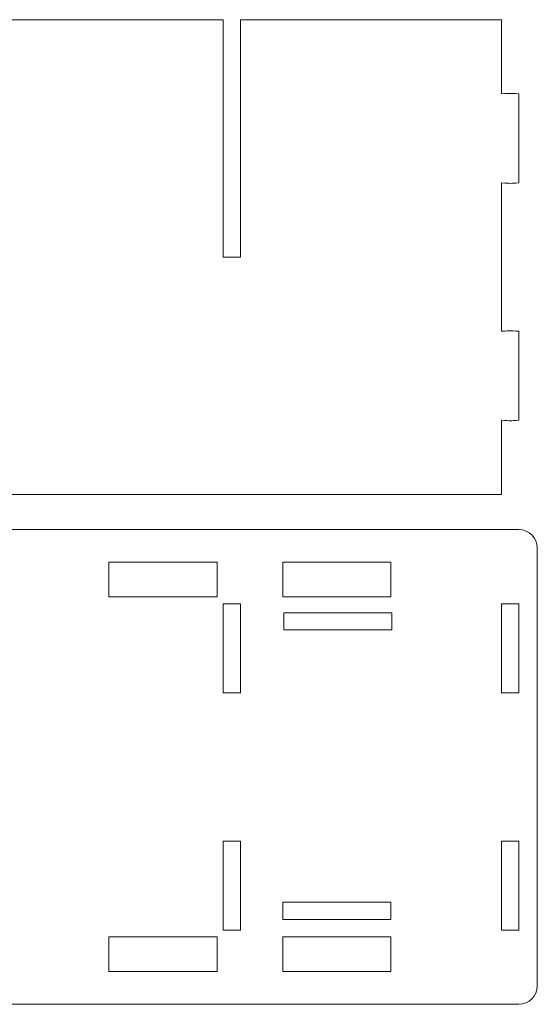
# Model space of a CAD drawing. Header units: millimetres. Extents: x -1094 to 1155, y -1556 to 1707.
# Tile 52 of 149: x -815 to -725, y 897 to 1067. Entities that reach past the tile are written whole.
import ezdxf

# ---------------------------------------------------------------- set-up
doc = ezdxf.new("R2010")
doc.units = ezdxf.units.MM
doc.header["$MEASUREMENT"] = 0
doc.layers.add('Layer 1', color=7, linetype='Continuous')

msp = doc.modelspace()

# ---------------------------------------------------------------- linework, layer by layer
at = {"layer": 'Layer 1', "color": 250, "lineweight": 9}
for points, knots in [([(-776.6108, 1026.1438), (-776.6108, 1026.1438), (-779.6108, 1026.1438), (-779.6108, 1026.1438), (-779.6108, 1026.1438), (-779.6108, 1026.1438), (-779.6108, 1067.2938), (-779.6108, 1067.2938), (-779.6108, 1067.2938), (-779.6108, 1067.2938), (-824.8408, 1067.2938), (-824.8408, 1067.2938), (-824.8408, 1067.2938), (-824.8408, 1067.2938), (-824.8408, 1026.1438), (-824.8408, 1026.1438), (-824.8408, 1026.1438), (-824.8408, 1026.1438), (-827.8408, 1026.1438), (-827.8408, 1026.1438), (-827.8408, 1026.1438), (-827.8408, 1026.1438), (-827.8408, 1067.2938), (-827.8408, 1067.2938), (-827.8408, 1067.2938), (-827.8408, 1067.2938), (-873.0708, 1067.2938), (-873.0708, 1067.2938), (-873.0708, 1067.2938), (-873.0708, 1067.2938), (-873.0708, 1026.1438), (-873.0708, 1026.1438), (-873.0708, 1026.1438), (-873.0708, 1026.1438), (-876.0708, 1026.1438), (-876.0708, 1026.1438), (-876.0708, 1026.1438), (-876.0708, 1026.1438), (-876.0708, 1067.2938), (-876.0708, 1067.2938), (-876.0708, 1067.2938), (-876.0708, 1067.2938), (-921.2908, 1067.2938), (-921.2908, 1067.2938), (-921.2908, 1067.2938), (-921.2908, 1067.2938), (-921.2908, 1026.1438), (-921.2908, 1026.1438), (-921.2908, 1026.1438), (-921.2908, 1026.1438), (-924.2908, 1026.1438), (-924.2908, 1026.1438), (-924.2908, 1026.1438), (-924.2908, 1026.1438), (-924.2908, 1067.2938), (-924.2908, 1067.2938), (-924.2908, 1067.2938), (-924.2908, 1067.2938), (-969.5208, 1067.2938), (-969.5208, 1067.2938), (-969.5208, 1067.2938), (-969.5208, 1067.2938), (-969.5208, 1026.1438), (-969.5208, 1026.1438), (-969.5208, 1026.1438), (-969.5208, 1026.1438), (-972.5208, 1026.1438), (-972.5208, 1026.1438), (-972.5208, 1026.1438), (-972.5208, 1026.1438), (-972.5208, 1067.2938), (-972.5208, 1067.2938), (-972.5208, 1067.2938), (-972.5208, 1067.2938), (-1017.7508, 1067.2938), (-1017.7508, 1067.2938), (-1017.7508, 1067.2938), (-1017.7508, 1067.2938), (-1017.7508, 1054.4338), (-1017.7508, 1054.4338), (-1017.7508, 1054.4338), (-1019.4108, 1054.5538), (-1019.0908, 1054.5538), (-1020.7508, 1054.4338), (-1020.7508, 1054.4338), (-1020.7508, 1054.4338), (-1020.7508, 1039.0038), (-1020.7508, 1039.0038), (-1020.7508, 1039.0038), (-1019.0908, 1038.8938), (-1019.4108, 1038.8938), (-1017.7508, 1039.0038), (-1017.7508, 1039.0038), (-1017.7508, 1039.0038), (-1017.7508, 1013.2838), (-1017.7508, 1013.2838), (-1017.7508, 1013.2838), (-1019.4108, 1013.4038), (-1019.0908, 1013.4038), (-1020.7508, 1013.2838), (-1020.7508, 1013.2838), (-1020.7508, 1013.2838), (-1020.7508, 997.8538), (-1020.7508, 997.8538), (-1020.7508, 997.8538), (-1019.0908, 997.7438), (-1019.4108, 997.7438), (-1017.7508, 997.8538), (-1017.7508, 997.8538), (-1017.7508, 997.8538), (-1017.7508, 985.0038), (-1017.7508, 985.0038), (-1017.7508, 985.0038), (-1017.7508, 985.0038), (-731.3908, 985.0038), (-731.3908, 985.0038), (-731.3908, 985.0038), (-731.3908, 985.0038), (-731.3908, 997.8538), (-731.3908, 997.8538), (-731.3908, 997.8538), (-729.7308, 997.7438), (-730.0508, 997.7438), (-728.3908, 997.8538), (-728.3908, 997.8538), (-728.3908, 997.8538), (-728.3908, 1013.2838), (-728.3908, 1013.2838), (-728.3908, 1013.2838), (-730.0508, 1013.4038), (-729.7308, 1013.4038), (-731.3908, 1013.2838), (-731.3908, 1013.2838), (-731.3908, 1013.2838), (-731.3908, 1039.0038), (-731.3908, 1039.0038), (-731.3908, 1039.0038), (-729.7308, 1038.8938), (-730.0508, 1038.8938), (-728.3908, 1039.0038), (-728.3908, 1039.0038), (-728.3908, 1039.0038), (-728.3908, 1054.4338), (-728.3908, 1054.4338), (-728.3908, 1054.4338), (-730.0508, 1054.5538), (-729.7308, 1054.5538), (-731.3908, 1054.4338), (-731.3908, 1054.4338), (-731.3908, 1054.4338), (-731.3908, 1067.2938), (-731.3908, 1067.2938), (-731.3908, 1067.2938), (-731.3908, 1067.2938), (-776.6108, 1067.2938), (-776.6108, 1067.2938), (-776.6108, 1067.2938), (-776.6108, 1067.2938), (-776.6108, 1026.1438), (-776.6108, 1026.1438)], [0, 0, 0, 0, 0.02439024, 0.02439024, 0.02439024, 0.02439024, 0.04878049, 0.04878049, 0.04878049, 0.04878049, 0.07317073, 0.07317073, 0.07317073, 0.07317073, 0.09756098, 0.09756098, 0.09756098, 0.09756098, 0.12195122, 0.12195122, 0.12195122, 0.12195122, 0.14634146, 0.14634146, 0.14634146, 0.14634146, 0.17073171, 0.17073171, 0.17073171, 0.17073171, 0.19512195, 0.19512195, 0.19512195, 0.19512195, 0.2195122, 0.2195122, 0.2195122, 0.2195122, 0.24390244, 0.24390244, 0.24390244, 0.24390244, 0.26829268, 0.26829268, 0.26829268, 0.26829268, 0.29268293, 0.29268293, 0.29268293, 0.29268293, 0.31707317, 0.31707317, 0.31707317, 0.31707317, 0.34146341, 0.34146341, 0.34146341, 0.34146341, 0.36585366, 0.36585366, 0.36585366, 0.36585366, 0.3902439, 0.3902439, 0.3902439, 0.3902439, 0.41463415, 0.41463415, 0.41463415, 0.41463415, 0.43902439, 0.43902439, 0.43902439, 0.43902439, 0.46341463, 0.46341463, 0.46341463, 0.46341463, 0.48780488, 0.48780488, 0.48780488, 0.48780488, 0.51219512, 0.51219512, 0.51219512, 0.51219512, 0.53658537, 0.53658537, 0.53658537, 0.53658537, 0.56097561, 0.56097561, 0.56097561, 0.56097561, 0.58536585, 0.58536585, 0.58536585, 0.58536585, 0.6097561, 0.6097561, 0.6097561, 0.6097561, 0.63414634, 0.63414634, 0.63414634, 0.63414634, 0.65853659, 0.65853659, 0.65853659, 0.65853659, 0.68292683, 0.68292683, 0.68292683, 0.68292683, 0.70731707, 0.70731707, 0.70731707, 0.70731707, 0.73170732, 0.73170732, 0.73170732, 0.73170732, 0.75609756, 0.75609756, 0.75609756, 0.75609756, 0.7804878, 0.7804878, 0.7804878, 0.7804878, 0.80487805, 0.80487805, 0.80487805, 0.80487805, 0.82926829, 0.82926829, 0.82926829, 0.82926829, 0.85365854, 0.85365854, 0.85365854, 0.85365854, 0.87804878, 0.87804878, 0.87804878, 0.87804878, 0.90243902, 0.90243902, 0.90243902, 0.90243902, 0.92682927, 0.92682927, 0.92682927, 0.92682927, 0.95121951, 0.95121951, 0.95121951, 0.95121951, 1, 1, 1, 1]), ([(-728.3908, 978.9038), (-726.6408, 978.9038), (-725.2008, 977.4738), (-725.2008, 975.7138), (-725.2008, 975.7138), (-725.2008, 975.7138), (-725.2008, 899.7938), (-725.2008, 899.7938), (-725.2008, 899.7938), (-725.2008, 898.0438), (-726.6408, 896.6038), (-728.3908, 896.6038), (-728.3908, 896.6038), (-728.3908, 896.6038), (-1020.7508, 896.6038), (-1020.7508, 896.6038), (-1020.7508, 896.6038), (-1022.5008, 896.6038), (-1023.9408, 898.0438), (-1023.9408, 899.7938), (-1023.9408, 899.7938), (-1023.9408, 899.7938), (-1023.9408, 975.7138), (-1023.9408, 975.7138), (-1023.9408, 975.7138), (-1023.9408, 977.4738), (-1022.5008, 978.9038), (-1020.7508, 978.9038), (-1020.7508, 978.9038), (-1020.7508, 978.9038), (-728.3908, 978.9038), (-728.3908, 978.9038)], [0, 0, 0, 0, 0.11111111, 0.11111111, 0.11111111, 0.11111111, 0.22222222, 0.22222222, 0.22222222, 0.22222222, 0.33333333, 0.33333333, 0.33333333, 0.33333333, 0.44444444, 0.44444444, 0.44444444, 0.44444444, 0.55555556, 0.55555556, 0.55555556, 0.55555556, 0.66666667, 0.66666667, 0.66666667, 0.66666667, 0.77777778, 0.77777778, 0.77777778, 0.77777778, 1, 1, 1, 1]), ([(-780.6908, 967.2238), (-780.6908, 967.2238), (-799.4408, 967.2238), (-799.4408, 967.2238), (-799.4408, 967.2238), (-799.4408, 967.2238), (-799.4408, 973.2338), (-799.4408, 973.2338), (-799.4408, 973.2338), (-799.4408, 973.2338), (-780.6908, 973.2338), (-780.6908, 973.2338), (-780.6908, 973.2338), (-780.6908, 973.2338), (-780.6908, 967.2238), (-780.6908, 967.2238)], [0, 0, 0, 0, 0.2, 0.2, 0.2, 0.2, 0.4, 0.4, 0.4, 0.4, 0.6, 0.6, 0.6, 0.6, 1, 1, 1, 1]), ([(-750.5508, 967.2238), (-750.5508, 967.2238), (-769.3008, 967.2238), (-769.3008, 967.2238), (-769.3008, 967.2238), (-769.3008, 967.2238), (-769.3008, 973.2338), (-769.3008, 973.2338), (-769.3008, 973.2338), (-769.3008, 973.2338), (-750.5508, 973.2338), (-750.5508, 973.2338), (-750.5508, 973.2338), (-750.5508, 973.2338), (-750.5508, 967.2238), (-750.5508, 967.2238)], [0, 0, 0, 0, 0.2, 0.2, 0.2, 0.2, 0.4, 0.4, 0.4, 0.4, 0.6, 0.6, 0.6, 0.6, 1, 1, 1, 1]), ([(-776.6108, 950.6138), (-776.6108, 950.6138), (-779.6108, 950.6138), (-779.6108, 950.6138), (-779.6108, 950.6138), (-779.6108, 950.6138), (-779.6108, 966.0438), (-779.6108, 966.0438), (-779.6108, 966.0438), (-779.6108, 966.0438), (-776.6108, 966.0438), (-776.6108, 966.0438), (-776.6108, 966.0438), (-776.6108, 966.0438), (-776.6108, 950.6138), (-776.6108, 950.6138)], [0, 0, 0, 0, 0.2, 0.2, 0.2, 0.2, 0.4, 0.4, 0.4, 0.4, 0.6, 0.6, 0.6, 0.6, 1, 1, 1, 1]), ([(-750.3908, 961.4938), (-750.3908, 961.4938), (-750.3908, 964.4938), (-750.3908, 964.4938), (-750.3908, 964.4938), (-750.3908, 964.4938), (-769.1408, 964.4938), (-769.1408, 964.4938), (-769.1408, 964.4938), (-769.1408, 964.4938), (-769.1408, 961.4938), (-769.1408, 961.4938), (-769.1408, 961.4938), (-769.1408, 961.4938), (-750.3908, 961.4938), (-750.3908, 961.4938)], [0, 0, 0, 0, 0.2, 0.2, 0.2, 0.2, 0.4, 0.4, 0.4, 0.4, 0.6, 0.6, 0.6, 0.6, 1, 1, 1, 1]), ([(-728.3908, 950.6138), (-728.3908, 950.6138), (-731.3908, 950.6138), (-731.3908, 950.6138), (-731.3908, 950.6138), (-731.3908, 950.6138), (-731.3908, 966.0438), (-731.3908, 966.0438), (-731.3908, 966.0438), (-731.3908, 966.0438), (-728.3908, 966.0438), (-728.3908, 966.0438), (-728.3908, 966.0438), (-728.3908, 966.0438), (-728.3908, 950.6138), (-728.3908, 950.6138)], [0, 0, 0, 0, 0.2, 0.2, 0.2, 0.2, 0.4, 0.4, 0.4, 0.4, 0.6, 0.6, 0.6, 0.6, 1, 1, 1, 1]), ([(-776.6108, 909.4638), (-776.6108, 909.4638), (-779.6108, 909.4638), (-779.6108, 909.4638), (-779.6108, 909.4638), (-779.6108, 909.4638), (-779.6108, 924.8938), (-779.6108, 924.8938), (-779.6108, 924.8938), (-779.6108, 924.8938), (-776.6108, 924.8938), (-776.6108, 924.8938), (-776.6108, 924.8938), (-776.6108, 924.8938), (-776.6108, 909.4638), (-776.6108, 909.4638)], [0, 0, 0, 0, 0.2, 0.2, 0.2, 0.2, 0.4, 0.4, 0.4, 0.4, 0.6, 0.6, 0.6, 0.6, 1, 1, 1, 1]), ([(-728.3908, 909.4638), (-728.3908, 909.4638), (-731.3908, 909.4638), (-731.3908, 909.4638), (-731.3908, 909.4638), (-731.3908, 909.4638), (-731.3908, 924.8938), (-731.3908, 924.8938), (-731.3908, 924.8938), (-731.3908, 924.8938), (-728.3908, 924.8938), (-728.3908, 924.8938), (-728.3908, 924.8938), (-728.3908, 924.8938), (-728.3908, 909.4638), (-728.3908, 909.4638)], [0, 0, 0, 0, 0.2, 0.2, 0.2, 0.2, 0.4, 0.4, 0.4, 0.4, 0.6, 0.6, 0.6, 0.6, 1, 1, 1, 1]), ([(-750.5508, 914.2938), (-750.5508, 914.2938), (-750.5508, 911.2938), (-750.5508, 911.2938), (-750.5508, 911.2938), (-750.5508, 911.2938), (-769.3008, 911.2938), (-769.3008, 911.2938), (-769.3008, 911.2938), (-769.3008, 911.2938), (-769.3008, 914.2938), (-769.3008, 914.2938), (-769.3008, 914.2938), (-769.3008, 914.2938), (-750.5508, 914.2938), (-750.5508, 914.2938)], [0, 0, 0, 0, 0.2, 0.2, 0.2, 0.2, 0.4, 0.4, 0.4, 0.4, 0.6, 0.6, 0.6, 0.6, 1, 1, 1, 1]), ([(-780.6908, 908.2838), (-780.6908, 908.2838), (-799.4408, 908.2838), (-799.4408, 908.2838), (-799.4408, 908.2838), (-799.4408, 908.2838), (-799.4408, 902.2738), (-799.4408, 902.2738), (-799.4408, 902.2738), (-799.4408, 902.2738), (-780.6908, 902.2738), (-780.6908, 902.2738), (-780.6908, 902.2738), (-780.6908, 902.2738), (-780.6908, 908.2838), (-780.6908, 908.2838)], [0, 0, 0, 0, 0.2, 0.2, 0.2, 0.2, 0.4, 0.4, 0.4, 0.4, 0.6, 0.6, 0.6, 0.6, 1, 1, 1, 1]), ([(-750.5508, 908.2838), (-750.5508, 908.2838), (-769.3008, 908.2838), (-769.3008, 908.2838), (-769.3008, 908.2838), (-769.3008, 908.2838), (-769.3008, 902.2738), (-769.3008, 902.2738), (-769.3008, 902.2738), (-769.3008, 902.2738), (-750.5508, 902.2738), (-750.5508, 902.2738), (-750.5508, 902.2738), (-750.5508, 902.2738), (-750.5508, 908.2838), (-750.5508, 908.2838)], [0, 0, 0, 0, 0.2, 0.2, 0.2, 0.2, 0.4, 0.4, 0.4, 0.4, 0.6, 0.6, 0.6, 0.6, 1, 1, 1, 1])]:
    msp.add_open_spline(points, degree=3, knots=knots, dxfattribs=at)

doc.saveas('drawing.dxf')
